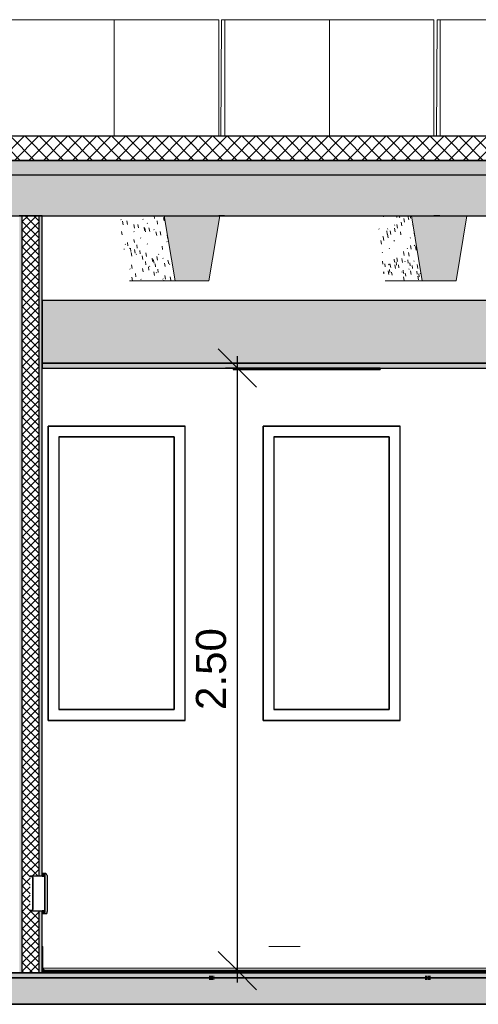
# Model space of a CAD drawing. Header units: centimetres. Extents: x -2631 to 9172, y -3616 to 502.
# Tile 24 of 36: x 3556 to 3746, y -13 to 396. Entities that reach past the tile are written whole.
import ezdxf

# ---------------------------------------------------------------- set-up
doc = ezdxf.new("R2010")
doc.units = ezdxf.units.CM
doc.linetypes.add('Tiret_2_', pattern=[0.25, 0.125, -0.125])
for name, color, linetype, lineweight in [('0-1', 7, 'Continuous', 5), ('COTGEN-50', 7, 'Continuous', 30), ('HACHURE_C-3', 7, 'Continuous', 18), ('MUR', 7, 'Continuous', 25), ('MUR_C', 7, 'Continuous', 25), ('OSSATURE', 7, 'Continuous', 18), ('OSSATURE-2', 7, 'Continuous', 25), ('PLAF', 7, 'Continuous', 25), ('SERRU-traverse', 7, 'Continuous', 18), ('SOL', 7, 'Continuous', 25), ('SOL_C', 7, 'Continuous', 25), ('TOIT_C', 7, 'Continuous', 25)]:
    doc.layers.add(name, color=color, linetype=linetype, lineweight=lineweight)
for name, color, linetype, lineweight, true_color in [('A-FLOR-PATT-1', 7, 'Continuous', 25, 0x616161), ('A-FLOR-PATT-2', 7, 'Continuous', 18, 0x787878), ('A-FLOR-PATT-3', 7, 'Continuous', 25, 0x787878), ('A-ROOF-PATT-1', 9, 'Continuous', 5, 0x808080), ('ANNOTATIONS-2', 4, 'Tiret_2_', 100, 0x00ffff), ('COTGEN-1', 9, 'Continuous', 30, 0x808080), ('HACHURE_C-1', 7, 'Continuous', 5, 0xdadada), ('HACHURE_C-2', 7, 'Continuous', 25, 0xdadada), ('ING_ELE', 7, 'Continuous', 25, 0x7f7f7f), ('MENUISERIES-1', 9, 'Continuous', 18, 0x808080), ('MENUISERIES-2', 9, 'Continuous', 25, 0x808080), ('MENUISERIES-3', 7, 'Continuous', 25, 0x5c63b1), ('MOBILIER-2', 7, 'Continuous', 25, 0x7f7f7f), ('OSSATURE-3', 9, 'Continuous', 5, 0x808080), ('OSSATURE-4', 9, 'Continuous', 18, 0x808080), ('OSSATURE_C-1', 9, 'Continuous', 18, 0x808080), ('PLAF-1', 7, 'Continuous', 25, 0xffcd9b), ('PLAF-2', 7, 'Continuous', 25, 0x2ccfd3), ('PLAF_C-1', 7, 'Continuous', 25, 0xffcd9b), ('PLAF_C-2', 7, 'Continuous', 25, 0x2ccfd3), ('SERRU-1', 9, 'Continuous', 18, 0x808080), ('TOIT-1', 9, 'Continuous', 25, 0x808080), ('TOIT_C-1', 9, 'Continuous', 25, 0x808080), ('Z-1', 9, 'Continuous', 18, 0x808080)]:
    doc.layers.add(name, color=color, linetype=linetype, lineweight=lineweight, true_color=true_color)
doc.styles.add('Arial_1', font='arial.ttf', dxfattribs={"height": 12.5})
doc.dimstyles.new('DRMN_COTE', dxfattribs={"dimscale": 30.48, "dimtxt": 12.753242, "dimasz": 0.520833, "dimexe": 0.164042, "dimexo": 0.0625, "dimgap": 0.032808, "dimtad": 1, "dimlfac": 0.01, "dimrnd": 0.01, "dimzin": 0, "dimdsep": 46, "dimtxsty": 'Arial_1', "dimblk1": 'OBLIQUE', "dimblk2": 'OBLIQUE', "dimsah": 1, "dimcen": 0.09, "dimdle": 0.164042, "dimazin": 0, "dimtfac": 1, "dimtdec": 4, "dimtix": 1, "dimtmove": 0, "dimatfit": 3, "dimfxl": 0.164042, "dimfxlon": 1, "dimtvp": 1, "dimtolj": 1, "dimtzin": 0, "dimarcsym": 2})

# ---------------------------------------------------------------- blocks, each defined once
blk = doc.blocks.new('XXX_VIDE FENETRE - 550-V28-Coupe AA_Lot 05_Isolation plafond')
at = {"layer": 'MENUISERIES-2'}
for p, q in [((-1231.48, 226.98), (-1175.04, 226.98)), ((-1231.48, 226.98), (-1175.04, 226.98)), ((-1174.57, 226.98), (-1231.43, 226.98)), ((-1231.43, 226.98), (-1231.43, 104.81)), ((-1175.65, 226.98), (-1175.04, 226.98)), ((-1175.04, 226.98), (-1174.61, 226.98)), ((-1174.57, 104.81), (-1174.57, 226.98)), ((-1226.94, 222.48), (-1226.94, 109.31)), ((-1179.53, 222.48), (-1226.94, 222.48)), ((-1226.94, 222.48), (-1179.06, 222.48)), ((-1179.06, 222.48), (-1179.53, 222.48)), ((-1179.06, 222.48), (-1179.06, 109.31)), ((-1226.94, 109.31), (-1179.06, 109.31)), ((-1179.53, 109.31), (-1226.94, 109.31)), ((-1179.06, 109.31), (-1179.53, 109.31)), ((-1231.48, 104.81), (-1176.73, 104.81)), ((-1175.04, 104.81), (-1231.48, 104.81)), ((-1175.04, 104.81), (-1231.48, 104.81)), ((-1231.43, 104.81), (-1174.57, 104.81)), ((-1175.73, 104.81), (-1175.04, 104.81)), ((-1175.04, 104.81), (-1174.61, 104.81))]:
    blk.add_line(p, q, dxfattribs=at)
at = {"layer": 'MENUISERIES-3'}
for p, q in [((-1179.39, 222.48), (-1226.94, 222.48)), ((-1226.94, 222.48), (-1179.28, 222.48)), ((-1179.28, 222.48), (-1179.39, 222.48)), ((-1179.28, 222.48), (-1179.28, 109.31)), ((-1179.28, 109.31), (-1226.94, 109.31)), ((-1226.94, 109.31), (-1179.39, 109.31)), ((-1179.39, 109.31), (-1179.28, 109.31))]:
    blk.add_line(p, q, dxfattribs=at)
blk = doc.blocks.new('XXX_VIDE FENETRE - 550-V29-Coupe AA_Lot 05_Isolation plafond')
at = {"layer": 'MENUISERIES-2'}
for p, q in [((-1142.22, 226.98), (-1085.71, 226.98)), ((-1142.22, 226.98), (-1085.71, 226.98)), ((-1085.28, 226.98), (-1142.17, 226.98)), ((-1142.17, 226.98), (-1142.17, 104.81)), ((-1086.27, 226.98), (-1085.71, 226.98)), ((-1085.71, 226.98), (-1085.32, 226.98)), ((-1085.28, 104.81), (-1085.28, 226.98)), ((-1137.68, 222.48), (-1137.68, 109.31)), ((-1090.2, 222.48), (-1137.68, 222.48)), ((-1137.68, 222.48), (-1089.77, 222.48)), ((-1089.77, 222.48), (-1090.2, 222.48)), ((-1089.77, 222.48), (-1089.77, 109.31)), ((-1137.68, 109.31), (-1089.77, 109.31)), ((-1090.2, 109.31), (-1137.68, 109.31)), ((-1089.77, 109.31), (-1090.2, 109.31)), ((-1142.22, 104.81), (-1087.33, 104.81)), ((-1085.71, 104.81), (-1142.22, 104.81)), ((-1085.71, 104.81), (-1142.22, 104.81)), ((-1142.17, 104.81), (-1085.28, 104.81)), ((-1086.34, 104.81), (-1085.71, 104.81)), ((-1085.71, 104.81), (-1085.32, 104.81))]:
    blk.add_line(p, q, dxfattribs=at)
at = {"layer": 'MENUISERIES-3'}
for p, q in [((-1090.07, 222.48), (-1137.68, 222.48)), ((-1137.68, 222.48), (-1089.98, 222.48)), ((-1089.98, 222.48), (-1090.07, 222.48)), ((-1089.98, 222.48), (-1089.98, 109.31)), ((-1089.98, 109.31), (-1137.68, 109.31)), ((-1137.68, 109.31), (-1090.07, 109.31)), ((-1090.07, 109.31), (-1089.98, 109.31))]:
    blk.add_line(p, q, dxfattribs=at)
blk = doc.blocks.new('Garde-corps - Garde-corps-505703-Coupe AA_Lot 05_Isolation plafond')
at = {"layer": 'SERRU-traverse'}
for p, q in [((-1233.91, 11), (-1233.91, 1.95)), ((-1233.61, 2.04), (-1233.61, 10.7)), ((-1139.76, 11), (-1126.81, 11)), ((-1032.55, 11), (-1017.33, 11)), ((-923, 11), (-910.11, 11)), ((-811.02, 11), (-806.26, 11)), ((-806.55, 2.04), (-806.55, 10.7)), ((-800.03, 11), (-806.26, 11)), ((-806.26, 11), (-800.03, 11)), ((-800.33, 10.7), (-800.33, 2.04)), ((-800.03, 1.95), (-800.03, 11)), ((-1233.91, 1.95), (-1233.21, 1)), ((-1232.56, 1), (-1233.91, 1)), ((-1233.21, 1), (-1233.91, 1)), ((-1233.91, 1), (-807.57, 1)), ((-1233.91, 1), (-806.94, 1)), ((-1232.9, 1.08), (-1233.61, 2.04)), ((-1233.61, 2.04), (-806.55, 2.04)), ((-1233.21, 1), (-1232.56, 1)), ((-1232.65, 1.11), (-1233.14, 1.11)), ((-1232.72, 1.08), (-1232.9, 1.08)), ((-1232.72, 1.08), (-1232.9, 1.08)), ((-1232.66, 1.11), (-807.48, 1.11)), ((-807.57, 1), (-801.38, 1)), ((-801.28, 1.11), (-807.48, 1.11)), ((-806.55, 2.04), (-800.33, 2.04)), ((-801.38, 1), (-800.72, 1)), ((-801.35, 1.08), (-801.04, 1.08)), ((-801.35, 1.08), (-801.21, 1.08)), ((-801.04, 1.08), (-801.21, 1.08)), ((-800.33, 2.04), (-801.04, 1.08)), ((-800.72, 1), (-800.03, 1.95))]:
    blk.add_line(p, q, dxfattribs=at)
at = {"layer": 'SERRU-traverse', "flags": 128}
for points in [[(-1233.61, 10.7), (-1233.62, 10.77), (-1233.64, 10.83), (-1233.67, 10.89), (-1233.72, 10.94), (-1233.78, 10.97), (-1233.84, 10.99), (-1233.91, 11)], [(-806.55, 10.7), (-806.54, 10.78), (-806.51, 10.85), (-806.47, 10.91), (-806.42, 10.95), (-806.37, 10.98), (-806.31, 11), (-806.26, 11)], [(-800.03, 11), (-800.09, 10.99), (-800.16, 10.97), (-800.21, 10.94), (-800.26, 10.89), (-800.3, 10.83), (-800.32, 10.77), (-800.33, 10.7)], [(-1232.56, 1), (-1232.56, 1.02), (-1232.56, 1.05), (-1232.57, 1.07), (-1232.59, 1.09), (-1232.61, 1.1), (-1232.63, 1.11), (-1232.66, 1.11), (-1232.68, 1.11), (-1232.7, 1.1), (-1232.72, 1.08)], [(-807.57, 1), (-807.57, 1.03), (-807.57, 1.06), (-807.55, 1.08), (-807.53, 1.1), (-807.51, 1.11), (-807.49, 1.11)], [(-807.23, 1.1), (-806.9, 1.56), (-806.55, 2.04)], [(-801.21, 1.08), (-801.23, 1.1), (-801.25, 1.11), (-801.28, 1.11), (-801.3, 1.11), (-801.33, 1.1), (-801.35, 1.09), (-801.36, 1.07), (-801.37, 1.05), (-801.38, 1.02), (-801.38, 1)]]:
    blk.add_lwpolyline(points, dxfattribs=at)
blk = doc.blocks.new('B02_ARC_rvt-2-Coupe AA_Lot 05_Isolation plafond')
at = {"layer": 'A-FLOR-PATT-1'}
blk.add_hatch(color=256, dxfattribs=at).paths.add_polyline_path([(-995.39, 0), (-800.03, 0), (-800.03, 0.8), (-1233.91, 0.8), (-1233.91, 0), (-1027.28, 0)])
at = {"layer": 'A-FLOR-PATT-2'}
h = blk.add_hatch(dxfattribs=at)
h.set_pattern_fill('FP_128', color=256, style=0, pattern_type=2)
h.set_pattern_definition([(45, (-3.562, -172.5), (-3.005204, 3.005204), []), (135, (-3.562, -172.5), (-3.005204, -3.005204), [])])
h.paths.add_polyline_path([(-541.11, 337.21), (-541.11, 347.21), (-2122.25, 347.21), (-2122.25, 337.21), (-550.52, 337.21)])
h = blk.add_hatch(dxfattribs=at)
h.set_pattern_fill('FP_127', color=256, style=0, pattern_type=2)
h.set_pattern_definition([(45, (-0.387, -172.5), (-4.490128, 4.490128), [3.175, -3.175])])
h.paths.add_polyline_path([(-644.63, -2), (1594.47, -2), (1594.47, 0), (-2122.25, 0), (-2122.25, -2), (-676.52, -2)])
at = {"layer": 'HACHURE_C-1'}
blk.add_hatch(color=256, dxfattribs=at).paths.add_polyline_path([(-1242.51, 0), (-1242.17, 0), (-1242.17, 314.21), (-1243.42, 314.21), (-1243.42, 0)])
at = {"layer": 'HACHURE_C-2'}
h = blk.add_hatch(color=256, dxfattribs=at)
h.paths.add_polyline_path([(-1234.54, 0), (-1233.91, 0), (-1233.91, 25.8), (-1235.16, 25.8), (-1235.16, 0)])
h.paths.add_polyline_path([(-1234.54, 40.2), (-1233.91, 40.2), (-1233.91, 314.21), (-1235.16, 314.21), (-1235.16, 40.2)])
at = {"layer": 'HACHURE_C-3'}
h = blk.add_hatch(dxfattribs=at)
h.set_pattern_fill('FP_126', color=256, style=0, pattern_type=2)
h.set_pattern_definition([(45, (-3.562, -172.5), (-1.767767, 1.767767), []), (135, (-3.562, -172.5), (-1.767767, -1.767767), [])])
h.paths.add_polyline_path([(-1237.83, 25.8), (-1237.81, 26.03), (-1237.83, 25.82)])
h.paths.add_polyline_path([(-1242.17, 0), (-1235.16, 0), (-1235.16, 25.8), (-1238.91, 25.8), (-1238.91, 40.2), (-1235.16, 40.2), (-1235.16, 314.21), (-1242.17, 314.21), (-1242.17, 6.2)])
h.paths.add_polyline_path([(-1237.81, 39.67), (-1237.81, 39.67), (-1237.81, 39.67)])
at = {"layer": 'PLAF-1'}
blk.add_hatch(color=256, dxfattribs=at).paths.add_polyline_path([(-804.07, 251), (-800.03, 251), (-800.03, 253), (-1233.91, 253), (-1233.91, 251), (-867.84, 251)])
at = {"layer": 'PLAF-2'}
blk.add_hatch(color=256, dxfattribs=at).paths.add_polyline_path([(-1233.91, 253), (-800.03, 253), (-800.03, 279), (-1233.91, 279), (-1233.91, 267.7)])
at = {"layer": 'MUR'}
for p, q in [((-1158.2, 314.21), (-1160.63, 314.21)), ((-1068.8, 314.21), (-1071.25, 314.21)), ((-1231.48, 226.98), (-1174.61, 226.98)), ((-1231.48, 104.81), (-1231.48, 226.98)), ((-1175.65, 226.98), (-1174.61, 226.98)), ((-1142.22, 226.98), (-1085.32, 226.98)), ((-1142.22, 104.81), (-1142.22, 226.98)), ((-1086.27, 226.98), (-1085.32, 226.98)), ((-1174.61, 104.81), (-1231.48, 104.81)), ((-1231.48, 104.81), (-1175.73, 104.81)), ((-1174.61, 104.81), (-1175.73, 104.81)), ((-1085.32, 104.81), (-1142.22, 104.81)), ((-1142.22, 104.81), (-1086.33, 104.81)), ((-1085.32, 104.81), (-1086.33, 104.81))]:
    blk.add_line(p, q, dxfattribs=at)
at = {"layer": 'MUR', "flags": 128}
for points in [[(-1243.5, 314.21), (-1134.26, 314.21), (-1024.97, 314.21), (-915.64, 314.21), (-806.26, 314.21)], [(-1511.44, 0), (-1396.9, 0), (-1271.81, 0), (-1158.53, 0)], [(-806.26, 0), (-915.64, 0), (-1024.97, 0), (-1134.26, 0), (-1243.5, 0)], [(-1142.23, 0), (-1021.39, 0), (-896.08, 0), (-891.4, 0)]]:
    blk.add_lwpolyline(points, dxfattribs=at)
at = {"layer": 'MUR_C'}
for p, q in [((-1233.91, 314.21), (-1243.42, 314.21)), ((-1242.17, 0), (-1242.17, 314.21)), ((-1235.16, 40.18), (-1235.16, 314.21)), ((-1233.91, 40.2), (-1233.91, 314.21)), ((-1235.16, 0), (-1235.16, 25.82)), ((-1233.91, 1.95), (-1233.91, 25.8)), ((-1243.42, 0), (-1233.91, 0)), ((-1233.91, 0), (-1233.91, 1.95))]:
    blk.add_line(p, q, dxfattribs=at)
at = {"layer": 'PLAF'}
for p, q in [((-806.26, 279), (-1233.91, 279)), ((-1153.43, 253), (-1233.91, 253)), ((-1233.91, 253), (-1153.43, 253)), ((-1233.91, 251), (-1153.43, 251)), ((-913.49, 253), (-1094.71, 253)), ((-1094.71, 253), (-913.49, 253)), ((-1094.71, 251), (-913.49, 251))]:
    blk.add_line(p, q, dxfattribs=at)
at = {"layer": 'PLAF_C-1'}
for p, q in [((-800.03, 253), (-1233.91, 253)), ((-1233.91, 253), (-1233.91, 251)), ((-1233.91, 251), (-800.03, 251))]:
    blk.add_line(p, q, dxfattribs=at)
at = {"layer": 'PLAF_C-2'}
for p, q in [((-800.03, 279), (-1233.91, 279)), ((-1233.91, 279), (-1233.91, 253)), ((-1233.91, 253), (-800.03, 253))]:
    blk.add_line(p, q, dxfattribs=at)
at = {"layer": 'SOL'}
for p, q in [((-1221.44, 347.21), (-1477.71, 347.21)), ((-1129.2, 347.21), (-1207.27, 347.21)), ((-1068.68, 347.21), (-1071.24, 347.21)), ((-1477.71, 337.21), (-1221.44, 337.21)), ((-1207.27, 337.21), (-1129.2, 337.21)), ((-1071.24, 337.21), (-1068.68, 337.21)), ((-1243.5, 0), (-806.26, 0)), ((-1233.91, 0), (-1243.5, 0)), ((-970.55, 1), (-1233.91, 1)), ((-970.51, 0.8), (-1233.91, 0.8)), ((-1233.91, 0.8), (-970.51, 0.8)), ((-980.86, 0), (-1231.6, 0)), ((-2137.99, -2), (-69.28, -2))]:
    blk.add_line(p, q, dxfattribs=at)
at = {"layer": 'SOL_C'}
for p, q in [((-550.52, 347.21), (-2122.25, 347.21)), ((-2122.25, 337.21), (-541.11, 337.21)), ((1594.47, 0), (-2122.25, 0)), ((-800.03, 1), (-1233.91, 1)), ((-1233.91, 1), (-1233.91, 0.8)), ((-800.03, 0.8), (-1233.91, 0.8)), ((-1233.91, 0.8), (-1233.91, 0)), ((-1233.91, 0.8), (-800.03, 0.8)), ((-1233.91, 0), (-800.03, 0)), ((-2122.25, -2), (1594.47, -2))]:
    blk.add_line(p, q, dxfattribs=at)
at = {"layer": 'MENUISERIES-1'}
for name in ['XXX_VIDE FENETRE - 550-V28-Coupe AA_Lot 05_Isolation plafond', 'XXX_VIDE FENETRE - 550-V29-Coupe AA_Lot 05_Isolation plafond']:
    blk.add_blockref(name, (0, 0), dxfattribs=at)
at = {"layer": 'SERRU-1'}
blk.add_blockref('Garde-corps - Garde-corps-505703-Coupe AA_Lot 05_Isolation plafond', (0, 0), dxfattribs=at)
blk = doc.blocks.new('20_MUR PREFA_01 - Type 1-V68-Coupe AA_Lot 05_Isolation plafond')
at = {"layer": 'Z-1'}
for p, q in [((-1115.99, 395.59), (-1114.65, 395.59)), ((-1114.65, 395.59), (-1114.65, 347.21))]:
    blk.add_line(p, q, dxfattribs=at)
blk = doc.blocks.new('20_MUR PREFA_01 - Type 1-V69-Coupe AA_Lot 05_Isolation plafond')
at = {"layer": 'Z-1'}
for p, q in [((-1205.5, 395.59), (-1204.02, 395.59)), ((-1204.02, 395.59), (-1204.02, 347.21))]:
    blk.add_line(p, q, dxfattribs=at)
blk = doc.blocks.new('B02_DC_STR_rvt-2-Coupe AA_Lot 05_Isolation plafond')
at = {"layer": 'A-FLOR-PATT-3'}
blk.add_hatch(color=256, dxfattribs=at).paths.add_polyline_path([(-2156.27, -13), (1660.55, -13), (1660.55, -8.88), (1647.97, -8.88), (1647.97, -2), (-2175.78, -2), (-2175.78, -8.88), (-2188.37, -8.88), (-2188.37, -13), (-2175.78, -13)])
at = {"layer": 'A-ROOF-PATT-1'}
blk.add_hatch(color=256, dxfattribs=at).paths.add_polyline_path([(-2120.16, 314.21), (-586.99, 314.21), (-587.16, 315.21), (-564.15, 315.21), (-564.32, 314.21), (-485.99, 314.21), (-486.32, 316.21), (-463.32, 316.21), (-463.65, 314.21), (-389.29, 314.21), (-389.63, 316.21), (-366.62, 316.21), (-366.95, 314.21), (-288.7, 314.21), (-289.03, 316.21), (-266.03, 316.21), (-266.36, 314.21), (-191.25, 314.21), (-191.58, 316.21), (-168.58, 316.21), (-168.91, 314.21), (-90.3, 314.21), (-90.8, 317.21), (-67.8, 317.21), (-68.3, 314.21), (6.12, 314.21), (5.79, 316.21), (28.79, 316.21), (28.46, 314.21), (107.97, 314.21), (107.63, 316.21), (130.64, 316.21), (130.31, 314.21), (204.42, 314.21), (204.09, 316.21), (227.1, 316.21), (226.76, 314.21), (307.78, 314.21), (307.44, 316.21), (330.47, 316.21), (330.13, 314.21), (405.56, 314.21), (405.22, 316.21), (428.25, 316.21), (427.91, 314.21), (507.27, 314.21), (506.93, 316.21), (529.97, 316.21), (529.64, 314.21), (604.57, 314.21), (604.24, 316.21), (627.28, 316.21), (626.95, 314.21), (706.47, 314.21), (706.13, 316.21), (729.2, 316.21), (728.87, 314.21), (803.39, 314.21), (803.06, 316.21), (826.13, 316.21), (825.79, 314.21), (906.9, 314.21), (906.57, 316.21), (929.67, 316.21), (929.33, 314.21), (1004, 314.21), (1003.67, 316.21), (1026.77, 316.21), (1026.43, 314.21), (1108.65, 314.21), (1108.32, 316.21), (1131.45, 316.21), (1131.12, 314.21), (1206.57, 314.21), (1206.23, 316.21), (1229.37, 316.21), (1229.03, 314.21), (1310.51, 314.21), (1310.17, 316.21), (1333.36, 316.21), (1333.02, 314.21), (1408.63, 314.21), (1408.29, 316.21), (1431.48, 316.21), (1431.14, 314.21), (1506.06, 314.21), (1505.73, 316.21), (1528.91, 316.21), (1528.58, 314.21), (1591.63, 314.21), (1591.63, 331.21), (-2120.16, 331.21), (-2120.16, 318.31)])
at = {"layer": 'OSSATURE'}
h = blk.add_hatch(dxfattribs=at)
h.set_pattern_fill('FP_138', color=256, style=0, pattern_type=2)
h.set_pattern_definition([(281.465, (-1065.842, -350.073), (9.018921, -40.2086259), [1.527, -26.241, 1.527, -174.338]), (281.465, (-1065.842, -350.073), (9.018921, -40.2086259), [-29.295, -26.241, 1.527, -54.009, -92.56]), (281.465, (-1065.842, -350.073), (9.018921, -40.2086259), [-111.073, 1.527, -26.241, 1.527, -63.265]), (281.465, (-1065.842, -350.073), (9.018921, -40.2086259), [-140.368, -16.985, 1.527, -44.753]), (96.382, (-1063.082, -361.551), (-3.9686872, 26.9629461), [1.366, -23.463, 1.366, -155.88]), (96.382, (-1063.082, -361.551), (-3.9686872, 26.9629461), [-26.194, -23.463, 1.366, -48.291, -82.761]), (96.382, (-1063.082, -361.551), (-3.9686872, 26.9629461), [-99.313, 1.366, -23.463, 1.366, -56.567]), (96.382, (-1063.082, -361.551), (-3.9686872, 26.9629461), [-125.507, -15.187, 1.366, -40.015]), (137.378, (-1062.162, -357.567), (-13.76316, 4.146083), [0.20628, -3.544, 0.20628, -23.547]), (137.378, (-1062.162, -357.567), (-13.76316, 4.146083), [-3.957, -3.544, 0.20628, -7.295, -12.502]), (137.378, (-1062.162, -357.567), (-13.76316, 4.146083), [-15.002, 0.20628, -3.544, 0.20628, -8.545]), (137.378, (-1062.162, -357.567), (-13.76316, 4.146083), [-18.959, -2.294, 0.20628, -6.044])])
h.paths.add_polyline_path([(-1197.71, 287.21), (-1178.7, 287.21), (-1183.22, 314.21), (-1202.2, 314.21), (-1200.08, 301.44)])
h = blk.add_hatch(dxfattribs=at)
h.set_pattern_fill('FP_139', color=256, style=0, pattern_type=2)
h.set_pattern_definition([(280.722, (-968.807, -333.674), (8.3915021, -40.8245504), [1.577, -27.104, 1.577, -180.069]), (280.722, (-968.807, -333.674), (8.3915021, -40.8245504), [-30.258, -27.104, 1.577, -55.784, -95.603]), (280.722, (-968.807, -333.674), (8.3915021, -40.8245504), [-114.724, 1.577, -27.104, 1.577, -65.345]), (280.722, (-968.807, -333.674), (8.3915021, -40.8245504), [-144.982, -17.543, 1.577, -46.224]), (96.57, (-966.139, -346.018), (-3.6050578, 24.3152026), [1.282, -22.035, 1.282, -146.397]), (96.57, (-966.139, -346.018), (-3.6050578, 24.3152026), [-24.6, -22.035, 1.282, -45.353, -77.726]), (96.57, (-966.139, -346.018), (-3.6050578, 24.3152026), [-93.271, 1.282, -22.035, 1.282, -53.126]), (96.57, (-966.139, -346.018), (-3.6050578, 24.3152026), [-117.872, -14.263, 1.282, -37.581]), (118.011, (-965.25, -343.729), (-10.890886, 13.487107), [0.31245, -5.369, 0.31245, -35.667]), (118.011, (-965.25, -343.729), (-10.890886, 13.487107), [-5.993, -5.369, 0.31245, -11.05, -18.937]), (118.011, (-965.25, -343.729), (-10.890886, 13.487107), [-22.724, 0.31245, -5.369, 0.31245, -12.943]), (118.011, (-965.25, -343.729), (-10.890886, 13.487107), [-28.717, -3.475, 0.31245, -9.156])])
h.paths.add_polyline_path([(-1091.55, 287.21), (-1076.09, 287.21), (-1080.6, 314.21), (-1096.05, 314.21), (-1091.56, 287.21)])
at = {"layer": 'OSSATURE-3'}
for points in [[(-1164.66, 287.21), (-1160.15, 314.21), (-1183.22, 314.21), (-1178.7, 287.21)], [(-1076.09, 287.21), (-1062.06, 287.21), (-1057.55, 314.21), (-1080.6, 314.21), (-1078.46, 301.44)]]:
    blk.add_hatch(color=256, dxfattribs=at).paths.add_polyline_path(points)
at = {"layer": 'TOIT-1'}
blk.add_hatch(color=256, dxfattribs=at).paths.add_polyline_path([(-102.56, 331.21), (1591.63, 331.21), (1591.63, 337.21), (-2120.16, 337.21), (-2120.16, 331.21), (-166.33, 331.21)])
at = {"layer": 'ANNOTATIONS-2'}
for p, q in [((-1164.6, -2), (-1162.36, -2)), ((-1074.85, -2), (-1072.53, -2))]:
    blk.add_line(p, q, dxfattribs=at)
at = {"layer": 'MUR'}
for p, q in [((-2150.81, -13), (1649.68, -13)), ((1645.3, -13), (-2146.43, -13))]:
    blk.add_line(p, q, dxfattribs=at)
at = {"layer": 'OSSATURE-4'}
for p, q in [((-1162.1, 395.59), (-1248.89, 395.59)), ((-1160.62, 395.59), (-1247.41, 395.59)), ((-1162.1, 395.59), (-1160.62, 395.59)), ((-1160.62, 395.59), (-1160.62, 347.21)), ((-1159.4, 395.59), (-1159.8, 347.21)), ((-1158.06, 395.59), (-1159.4, 395.59)), ((-1072.58, 395.59), (-1159.4, 395.59)), ((-1158.06, 347.21), (-1158.06, 395.59)), ((-1071.24, 395.59), (-1158.06, 395.59)), ((-1072.58, 395.59), (-1071.24, 395.59)), ((-1071.24, 395.59), (-1071.24, 347.21)), ((-1069.88, 395.59), (-1070.23, 347.21)), ((-1068.68, 395.59), (-1069.88, 395.59)), ((-983.02, 395.59), (-1069.88, 395.59)), ((-1068.68, 347.21), (-1068.68, 395.59)), ((-981.82, 395.59), (-1068.68, 395.59)), ((-1183.22, 314.21), (-1203.28, 314.21)), ((-1160.15, 314.21), (-1183.22, 314.21)), ((-1080.6, 314.21), (-1096.9, 314.21)), ((-1057.55, 314.21), (-1080.6, 314.21)), ((-1197.71, 287.21), (-1178.7, 287.21)), ((-1091.56, 287.21), (-1076.09, 287.21)), ((-1249.05, -2), (-1231.59, -2)), ((-1243.13, -2), (-1231.59, -2)), ((-1176.73, -2), (-1159.27, -2)), ((-1176.73, -2), (-1172.86, -2)), ((-1163.89, -2), (-1164.6, -2)), ((-1159.27, -2), (-1163.89, -2)), ((-1163.88, -2), (-1159.69, -2)), ((-1162.38, -2), (-1163.88, -2)), ((-1159.69, -2), (-1142.23, -2)), ((-1153.4, -2), (-1142.23, -2)), ((-1087.33, -2), (-1069.87, -2)), ((-1087.33, -2), (-1083.11, -2)), ((-1074.06, -2), (-1074.84, -2)), ((-1069.87, -2), (-1074.06, -2)), ((-1074.05, -2), (-1070.29, -2)), ((-1072.55, -2), (-1074.05, -2)), ((-1070.29, -2), (-1052.82, -2)), ((-1063.64, -2), (-1052.82, -2))]:
    blk.add_line(p, q, dxfattribs=at)
at = {"layer": 'OSSATURE_C-1'}
for p, q in [((-1183.22, 314.21), (-1178.7, 287.21)), ((-1164.66, 287.21), (-1160.15, 314.21)), ((-1080.6, 314.21), (-1076.09, 287.21)), ((-1062.06, 287.21), (-1057.55, 314.21)), ((-1178.7, 287.21), (-1164.66, 287.21)), ((-1076.09, 287.21), (-1062.06, 287.21))]:
    blk.add_line(p, q, dxfattribs=at)
at = {"layer": 'SOL'}
for p, q in [((-1163.85, -2), (-1164.6, -2)), ((-1162.36, -2), (-1163.85, -2)), ((-1074.02, -2), (-1074.84, -2)), ((-1072.53, -2), (-1074.02, -2)), ((-2219.04, -13), (1690.2, -13))]:
    blk.add_line(p, q, dxfattribs=at)
at = {"layer": 'SOL_C'}
for p, q in [((1647.97, -2), (-2175.78, -2)), ((-2123.96, -13), (1590.97, -13))]:
    blk.add_line(p, q, dxfattribs=at)
at = {"layer": 'TOIT-1'}
for p, q in [((-1158.26, 337.21), (-1160.63, 337.21)), ((-1068.85, 337.21), (-1071.25, 337.21)), ((-1183.22, 314.21), (-1160.15, 314.21)), ((-1160.63, 314.21), (-1158.26, 314.21)), ((-1080.6, 314.21), (-1057.55, 314.21)), ((-1071.25, 314.21), (-1068.85, 314.21))]:
    blk.add_line(p, q, dxfattribs=at)
at = {"layer": 'TOIT_C'}
blk.add_line((-2120.16, 331.21), (1591.63, 331.21), dxfattribs=at)
at = {"layer": 'TOIT_C-1'}
for p, q in [((1591.63, 337.21), (-2120.16, 337.21)), ((-1257.18, 314.21), (-1183.22, 314.21)), ((-1160.15, 314.21), (-1080.6, 314.21)), ((-1057.55, 314.21), (-983.64, 314.21))]:
    blk.add_line(p, q, dxfattribs=at)
at = {"layer": 'OSSATURE-2'}
for name in ['20_MUR PREFA_01 - Type 1-V69-Coupe AA_Lot 05_Isolation plafond', '20_MUR PREFA_01 - Type 1-V68-Coupe AA_Lot 05_Isolation plafond']:
    blk.add_blockref(name, (0, 0), dxfattribs=at)
blk = doc.blocks.new('604_DALLE LED 600x600MM - 26W 4000K 3600lm-V80-Coupe AA_Lot 05_Isolation plafond')
at = {"layer": 'MOBILIER-2'}
for p, q in [((-1153.43, 251), (-1154.6, 251)), ((-1154.6, 251), (-1153.21, 251)), ((-1154.6, 251), (-1154.6, 250.5)), ((-1153.21, 250.5), (-1154.6, 250.5)), ((-1154.6, 250.5), (-1094.92, 250.5)), ((-1152.09, 251), (-1153.43, 251)), ((-1096.04, 250.5), (-1153.43, 250.5)), ((-1152.09, 250.5), (-1153.43, 250.5)), ((-1096.04, 250.5), (-1153.43, 250.5)), ((-1153.43, 250.5), (-1152.09, 250.5)), ((-1153.21, 251), (-1093.53, 251)), ((-1153.21, 251), (-1153.21, 250.5)), ((-1093.53, 250.5), (-1153.21, 250.5)), ((-1094.7, 251), (-1152.09, 251)), ((-1152.09, 250.5), (-1094.7, 250.5)), ((-1152.09, 250.5), (-1094.7, 250.5)), ((-1094.7, 250.5), (-1096.04, 250.5)), ((-1094.7, 250.5), (-1096.04, 250.5)), ((-1094.92, 250.5), (-1093.53, 250.5)), ((-1093.53, 251), (-1094.7, 251)), ((-1093.53, 251), (-1093.53, 250.5))]:
    blk.add_line(p, q, dxfattribs=at)
blk = doc.blocks.new('Legrand_Batibox_multimatériaux_prof_50_2x10_mod_080128 - Legrand_Batibox_multimatériaux_prof_50_2x10_mod_080128-4777333-Coupe AA_Lot 05_Isolation plafond')
at = {"layer": 'ING_ELE'}
for p, q in [((-1237.83, 40.2), (-1238.91, 40.2)), ((-1238.91, 40.1), (-1237.83, 40.1)), ((-1237.83, 40.1), (-1238.91, 40.1)), ((-1238.81, 40.1), (-1237.82, 40.1)), ((-1232.83, 40.2), (-1237.83, 40.2)), ((-1237.73, 40.1), (-1237.83, 40.1)), ((-1237.81, 39.67), (-1237.81, 26.33)), ((-1237.81, 26.33), (-1237.81, 39.67)), ((-1237.81, 26.33), (-1237.81, 39.67)), ((-1232.81, 40.7), (-1233.94, 40.7)), ((-1233.92, 40.2), (-1232.83, 40.2)), ((-1232.81, 39.67), (-1232.81, 26.33)), ((-1232.79, 25.74), (-1232.79, 40.26)), ((-1237.83, 25.9), (-1238.91, 25.9)), ((-1238.91, 25.9), (-1237.83, 25.9)), ((-1238.91, 25.8), (-1237.83, 25.8)), ((-1237.82, 25.9), (-1238.81, 25.9)), ((-1237.83, 25.9), (-1237.73, 25.9)), ((-1237.83, 25.8), (-1232.83, 25.8)), ((-1233.94, 25.3), (-1232.81, 25.3)), ((-1232.83, 25.8), (-1233.92, 25.8))]:
    blk.add_line(p, q, dxfattribs=at)
for centre, major_axis, start_param, end_param in [((-1237.83, 39.67), (0, 0.529), 4.712389, 6.283185), ((-1237.83, 39.67), (0, 0.429), 6.021386, 6.283185), ((-1237.83, 39.67), (0, 0.429), 6.021386, 6.283185), ((-1237.83, 39.67), (0, 0.429), 5.497787, 5.759587), ((-1237.83, 39.67), (0, 0.429), 5.497787, 5.759587), ((-1237.83, 39.67), (0, 0.429), 4.712389, 5.412133), ((-1237.83, 39.67), (0, 0.429), 4.712389, 5.412133), ((-1232.83, 39.67), (0, 0.529), 4.712389, 6.283185), ((-1232.81, 40.26), (0, 0.443), 4.712389, 6.283185), ((-1237.83, 26.33), (0, 0.529), 3.141593, 4.712389), ((-1237.83, 26.33), (0, 0.429), 3.141593, 3.403392), ((-1237.83, 26.33), (0, 0.429), 3.141593, 3.403392), ((-1237.83, 26.33), (0, 0.429), 3.665191, 4.712389), ((-1237.83, 26.33), (0, 0.429), 3.665191, 4.712389), ((-1232.83, 26.33), (0, 0.529), 3.141593, 4.712389), ((-1232.81, 25.74), (0, 0.443), 3.141593, 4.712389)]:
    blk.add_ellipse(centre, major_axis=major_axis, ratio=0.03941, start_param=start_param, end_param=end_param, dxfattribs=at)
blk = doc.blocks.new('Legrand_Batibox_support_2X10_mod_080268 - Legrand_Batibox_support_2X10_mod_080268-4777336-Coupe AA_Lot 05_Isolation plafond')
at = {"layer": 'ING_ELE'}
for p, q in [((-1232.79, 40.57), (-1233.96, 40.57)), ((-1232.78, 25.82), (-1232.78, 40.17)), ((-1233.96, 25.42), (-1232.79, 25.42))]:
    blk.add_line(p, q, dxfattribs=at)
for centre, major_axis, start_param, end_param in [((-1232.79, 40.18), (0, 0.1), 4.712389, 7.853982), ((-1232.79, 40.18), (0, 0.1), 1.570796, 4.712389), ((-1232.79, 40.17), (0, 0.4), 4.712389, 6.283185), ((-1232.79, 25.8), (0, 0.1), 4.712389, 7.853982), ((-1232.79, 25.8), (0, 0.1), 1.570796, 4.712389), ((-1232.79, 25.82), (0, 0.4), 3.141593, 4.712389)]:
    blk.add_ellipse(centre, major_axis=major_axis, ratio=0.03941, start_param=start_param, end_param=end_param, dxfattribs=at)
blk = doc.blocks.new('Legrand_Mosaic_plaque_2x10_mod_blanc_078828L - Legrand_Mosaic_plaque_2x10_mod_blanc_078828L-V84-Coupe AA_Lot 05_Isolation plafond')
at = {"layer": 'ING_ELE'}
for p, q in [((-1232.75, 41.3), (-1233.91, 41.3)), ((-1232.75, 25.5), (-1232.75, 41.3)), ((-1231.9, 40.45), (-1231.9, 25.5)), ((-1233.91, 24.7), (-1232.78, 24.7)), ((-1231.93, 24.7), (-1233.12, 24.7)), ((-1232.78, 24.7), (-1231.93, 24.7))]:
    blk.add_line(p, q, dxfattribs=at)
for centre, major_axis, ratio, start_param, end_param in [((-1232.75, 40.45), (0, 0.85), 0.999223, 4.712389, 6.283185), ((-1232.78, 25.5), (0, 0.8), 0.03941, 3.141593, 4.712389), ((-1231.93, 25.5), (0, 0.8), 0.03941, 3.141593, 4.712389)]:
    blk.add_ellipse(centre, major_axis=major_axis, ratio=ratio, start_param=start_param, end_param=end_param, dxfattribs=at)
blk = doc.blocks.new('B02_ELE_rvt-1-Coupe AA_Lot 05_Isolation plafond')
at = {"layer": 'ING_ELE'}
for name in ['Legrand_Mosaic_plaque_2x10_mod_blanc_078828L - Legrand_Mosaic_plaque_2x10_mod_blanc_078828L-V84-Coupe AA_Lot 05_Isolation plafond', 'Legrand_Batibox_multimatériaux_prof_50_2x10_mod_080128 - Legrand_Batibox_multimatériaux_prof_50_2x10_mod_080128-4777333-Coupe AA_Lot 05_Isolation plafond', 'Legrand_Batibox_support_2X10_mod_080268 - Legrand_Batibox_support_2X10_mod_080268-4777336-Coupe AA_Lot 05_Isolation plafond']:
    blk.add_blockref(name, (0, 0), dxfattribs=at)
at = {"layer": 'MOBILIER-2'}
blk.add_blockref('604_DALLE LED 600x600MM - 26W 4000K 3600lm-V80-Coupe AA_Lot 05_Isolation plafond', (0, 0), dxfattribs=at)
blk = doc.blocks.new('DIMBLOCK2-Coupe AA_Lot 05_Isolation plafond')
at = {"layer": 'COTGEN-50', "color": 8, "true_color": 0x808080}
for p, q in [((3646, 251), (3638.06, 258.94)), ((3646, -4), (3646, 256)), ((3646, 251), (3641, 251)), ((3646, 251), (3653.94, 243.06)), ((3646, 251), (3651, 251)), ((3646, 1), (3638.06, 8.94)), ((3646, 1), (3641, 1)), ((3646, 1), (3653.94, -6.94)), ((3646, 1), (3651, 1))]:
    blk.add_line(p, q, dxfattribs=at)
at = {"layer": 'COTGEN-50', "color": 0, "insert": (3628.77, 109.13), "char_height": 12.5, "width": 40.4965, "attachment_point": 1, "rotation": 90, "line_spacing_factor": 0.941778, "style": 'Arial_1'}
blk.add_mtext('2.50', dxfattribs=at)
blk = doc.blocks.new('_Oblique')
at = {"color": 0, "linetype": 'ByBlock', "lineweight": -2}
blk.add_line((-0.5, -0.5), (0.5, 0.5), dxfattribs=at)

msp = doc.modelspace()

# ---------------------------------------------------------------- block references
at = {"layer": '0-1'}
for name in ['B02_DC_STR_rvt-2-Coupe AA_Lot 05_Isolation plafond', 'B02_ARC_rvt-2-Coupe AA_Lot 05_Isolation plafond', 'B02_ELE_rvt-1-Coupe AA_Lot 05_Isolation plafond']:
    msp.add_blockref(name, (4798.856, 0), dxfattribs=at)

# ---------------------------------------------------------------- dimensions: what is measured, and where the dimension line sits
at = {"layer": 'COTGEN-1'}
dim = msp.add_linear_dim(base=(3646, 251), p1=(3641, 1), p2=(3641, 251), angle=90, dimstyle='DRMN_COTE', override={"dimpost": '<>', "dimfxl": 250}, dxfattribs=at)
dim.commit()
dim.dimension.update_dxf_attribs({"geometry": 'DIMBLOCK2-Coupe AA_Lot 05_Isolation plafond', "text_midpoint": (3638.618, 126)})

doc.saveas('drawing.dxf')
